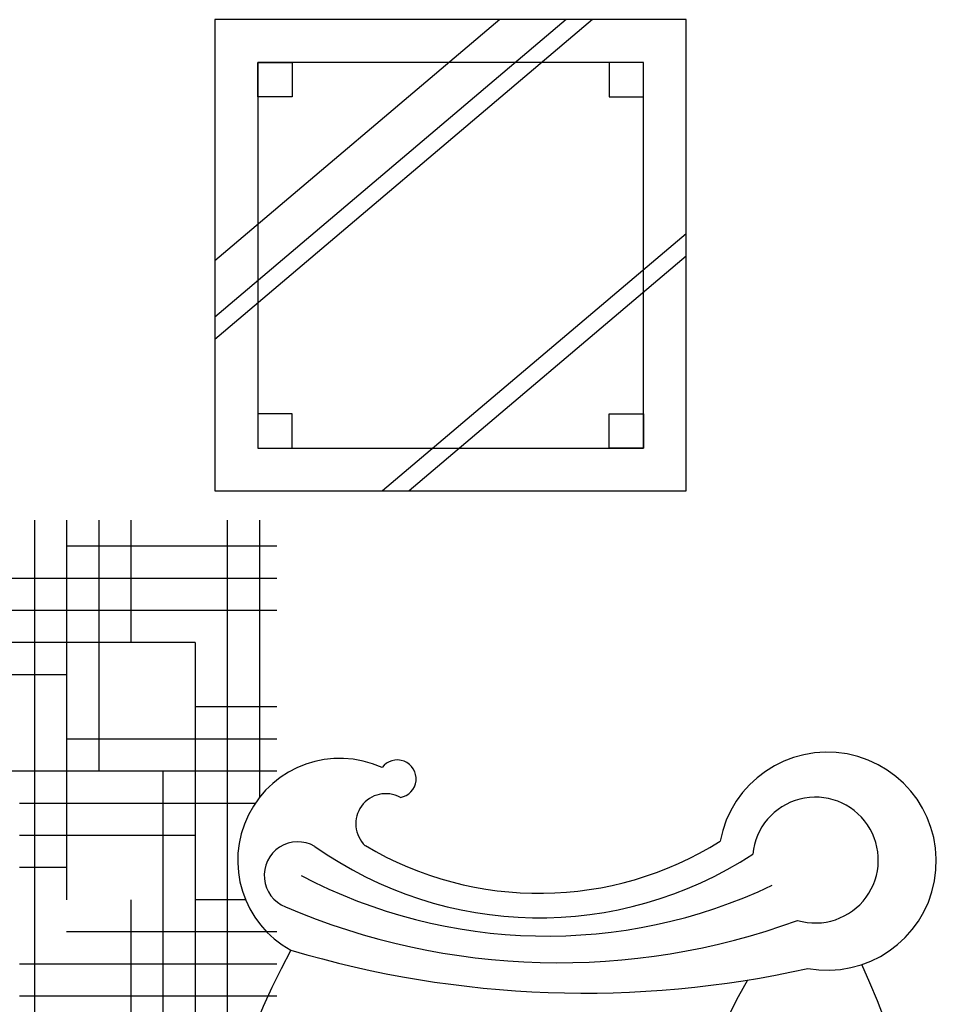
# Model space of a CAD drawing. Header units: millimetres. Extents: x -30782 to 40110, y 35885 to 73818.
# Tile 123 of 166: x 9190 to 10260, y 69827 to 70976. Entities that reach past the tile are written whole.
import ezdxf

# ---------------------------------------------------------------- set-up
doc = ezdxf.new("R2010")
doc.units = ezdxf.units.MM

# ---------------------------------------------------------------- blocks, each defined once
blk = doc.blocks.new('A$C107E516A')
for p, q in [((3451.9, 2433.1, -685.7), (2901.9, 2433.1, -685.7)), ((3234.3, 2433.1, -685.7), (2901.9, 2151.5, -685.7)), ((3311.7, 2433.1, -685.7), (2901.9, 2086, -685.7)), ((3342.6, 2433.1, -685.7), (2901.9, 2059.7, -685.7)), ((2901.9, 2433.1, -685.7), (2901.9, 1883.1, -685.7)), ((3451.9, 1883.1, -685.7), (3451.9, 2433.1, -685.7)), ((3401.9, 2383.1, -685.7), (2951.9, 2383.1, -685.7)), ((2951.9, 2383.1, -685.7), (2951.9, 1933.1, -685.7)), ((2951.9, 2343.1, -685.7), (2951.9, 2383.1, -685.7)), ((2951.9, 2383.1, -685.7), (2991.9, 2383.1, -685.7)), ((2991.9, 2383.1, -685.7), (2991.9, 2343.1, -685.7)), ((3361.9, 2383.1, -685.7), (3361.9, 2343.1, -685.7)), ((3401.9, 2383.1, -685.7), (3361.9, 2383.1, -685.7)), ((3401.9, 1933.1, -685.7), (3401.9, 2383.1, -685.7)), ((3401.9, 2343.1, -685.7), (3401.9, 2383.1, -685.7)), ((2991.9, 2343.1, -685.7), (2951.9, 2343.1, -685.7)), ((3361.9, 2343.1, -685.7), (3401.9, 2343.1, -685.7)), ((3451.9, 2183.3, -685.7), (3097.5, 1883.1, -685.7)), ((3451.9, 2157.1, -685.7), (3128.4, 1883.1, -685.7)), ((2991.9, 1973.1, -685.7), (2951.9, 1973.1, -685.7)), ((2951.9, 1973.1, -685.7), (2951.9, 1933.1, -685.7)), ((2991.9, 1933.1, -685.7), (2991.9, 1973.1, -685.7)), ((3361.9, 1933.1, -685.7), (3361.9, 1973.1, -685.7)), ((3361.9, 1973.1, -685.7), (3401.9, 1973.1, -685.7)), ((3401.9, 1973.1, -685.7), (3401.9, 1933.1, -685.7)), ((2951.9, 1933.1, -685.7), (3401.9, 1933.1, -685.7)), ((2951.9, 1933.1, -685.7), (2991.9, 1933.1, -685.7)), ((3401.9, 1933.1, -685.7), (3361.9, 1933.1, -685.7)), ((2901.9, 1883.1, -685.7), (3451.9, 1883.1, -685.7)), ((2691.2, 1848.9, -685.7), (2691.2, 1256.1, -685.7)), ((2728.7, 1848.9, -685.7), (2728.7, 1406.1, -685.7)), ((2766.2, 1848.9, -685.7), (2766.2, 1556.1, -685.7)), ((2803.7, 1848.9, -685.7), (2803.7, 1706.1, -685.7)), ((2916.2, 1848.9, -685.7), (2916.2, 1256.1, -685.7)), ((2953.7, 1848.9, -685.7), (2953.7, 1525.3, -685.7)), ((2973.9, 1818.6, -685.7), (2728.7, 1818.6, -685.7)), ((2973.9, 1781.1, -685.7), (2578.7, 1781.1, -685.7)), ((2973.9, 1743.6, -685.7), (2552.2, 1743.6, -685.7)), ((2878.7, 1706.1, -685.7), (2278.7, 1706.1, -685.7)), ((2878.7, 1706.1, -685.7), (2878.7, 1106.1, -685.7)), ((2728.7, 1668.6, -685.7), (2128.7, 1668.6, -685.7)), ((2973.9, 1631.1, -685.7), (2878.7, 1631.1, -685.7)), ((2973.9, 1593.6, -685.7), (2728.7, 1593.6, -685.7)), ((2973.9, 1556.1, -685.7), (2578.7, 1556.1, -685.7)), ((2841.2, 1556.1, -685.7), (2841.2, 956.1, -685.7)), ((2948.8, 1518.6, -685.7), (2673.9, 1518.6, -685.7)), ((2878.7, 1481.1, -685.7), (2673.9, 1481.1, -685.7)), ((2728.7, 1443.6, -685.7), (2673.9, 1443.6, -685.7)), ((2803.7, 1406.1, -685.7), (2803.7, 806.1, -685.7)), ((2937.6, 1406.1, -685.7), (2878.7, 1406.1, -685.7)), ((2973.9, 1368.6, -685.7), (2728.7, 1368.6, -685.7)), ((2973.9, 1331.1, -685.7), (2673.9, 1331.1, -685.7)), ((2973.9, 1293.6, -685.7), (2673.9, 1293.6, -685.7))]:
    blk.add_line(p, q)
for centre, radius, start, end in [((3616.5, 1451.1, -685.7), 127.2, 259.6654, 169.483), ((3047.5, 1451.9, -685.7), 119.1, 65.4904, 241.4104), ((3114.6, 1547.2, -685.7), 22, 279.4876, 143.5361), ((3101.3, 1494.8, -685.7), 35.1, 61.1207, 226.8613), ((3602.6, 1452.4, -685.7), 73.4, 253.4994, 174.6191), ((2998.6, 1434.4, -685.7), 39.3, 59.9808, 248.4075), ((3280.2, 1811, -685.7), 397.4, 239.3089, 302.1066), ((3280.6, 1839.6, -685.7), 454.5, 234.7542, 303.2074), ((3288.7, 1979.3, -685.7), 615.6, 242.2842, 295.3469), ((3303.1, 2144.4, -685.7), 811.8, 246.8707, 290.078), ((3656.4, 977.4, -685.7), 761.7, 150.9454, 209.0546), ((3333.1, 2492.3, -685.7), 1195.1, 253.341, 282.5922), ((2895.1, 977.4, -685.7), 839.6, 335.1349, 24.8651), ((4112.2, 977.4, -685.7), 677.5, 150.3647, 209.6353)]:
    blk.add_arc(centre, radius, start, end)

msp = doc.modelspace()

# ---------------------------------------------------------------- block references
msp.add_blockref('A$C107E516A', (6516.1, 68543.4))

doc.saveas('drawing.dxf')
